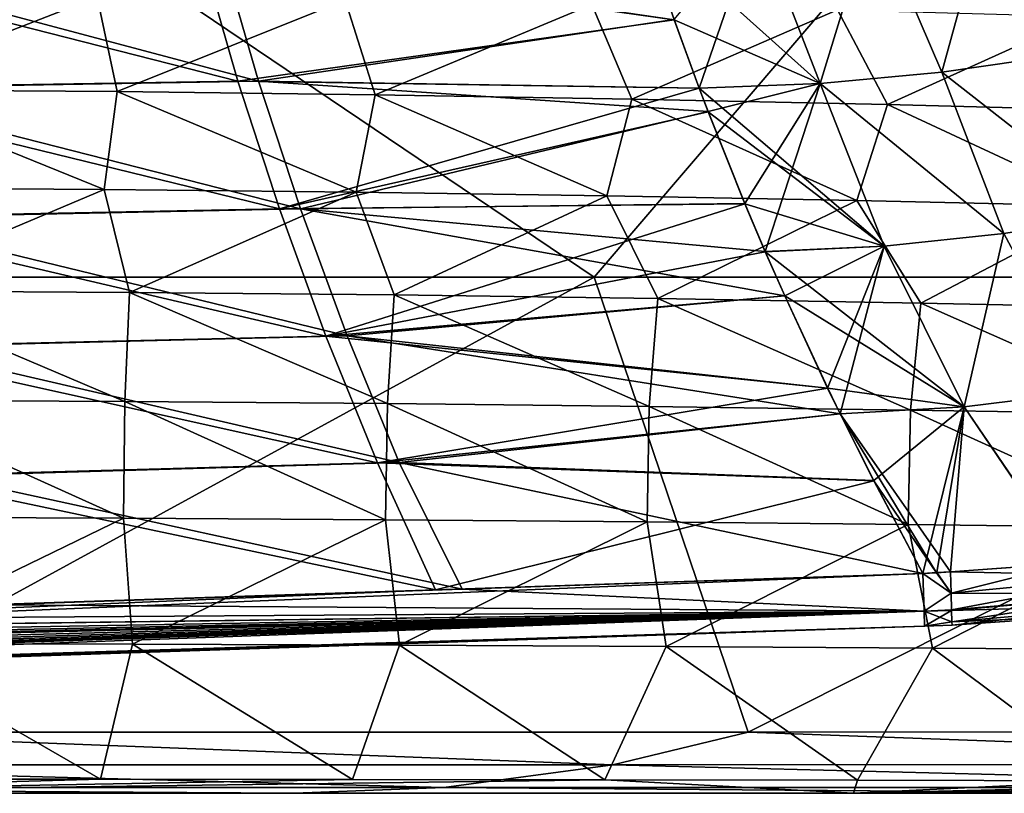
# Model space of a CAD drawing. Header units: metres. Extents: x -31 to 127, y -24 to 31.
# Tile 40 of 67: x 49.04 to 60.81, y -22.5 to -13.25. Entities that reach past the tile are written whole.
import ezdxf

# ---------------------------------------------------------------- set-up
doc = ezdxf.new("R2010")
doc.units = ezdxf.units.M
doc.layers.add('solid_13_381_041_XXX', color=7, linetype='CONTINUOUS')

msp = doc.modelspace()

# ---------------------------------------------------------------- linework, layer by layer
at = {"layer": 'solid_13_381_041_XXX'}
for points in [[(47.846725, -10.885892, 116.268684), (43.268173, -16.327322, 115.83757), (55.912693, -16.327396, 115.855812)], [(47.846725, -10.885892, 116.268684), (55.912693, -16.327396, 115.855812), (60.566761, -10.885867, 116.249474)], [(60.566761, -10.885867, 116.249474), (55.912693, -16.327396, 115.855812), (68.559952, -16.327156, 115.809196)], [(60.566761, -10.885867, 116.249474), (68.559952, -16.327156, 115.809196), (73.27639, -10.885633, 116.164307)], [(61.531563, -13.666023, 145.583328), (62.039822, -11.557172, 145.664322), (60.639996, -11.787284, 145.692368)], [(60.640144, -11.787297, 141.54361), (62.039944, -11.557183, 141.571655), (61.531776, -13.666027, 141.652664)], [(60.068489, -13.877871, 145.606079), (60.639996, -11.787284, 145.692368), (59.242271, -11.954195, 145.718872)], [(59.242447, -11.954212, 141.517105), (60.640144, -11.787297, 141.54361), (60.06871, -13.877886, 141.629913)], [(60.068489, -13.877871, 145.606079), (61.531563, -13.666023, 145.583328), (60.639996, -11.787284, 145.692368)], [(60.640144, -11.787297, 141.54361), (61.531776, -13.666027, 141.652664), (60.06871, -13.877886, 141.629913)], [(58.610779, -14.012058, 145.62735), (59.242271, -11.954195, 145.718872), (57.854031, -12.058277, 145.743744)], [(57.854229, -12.058301, 141.492233), (59.242447, -11.954212, 141.517105), (58.611004, -14.012083, 141.608627)], [(58.610779, -14.012058, 145.62735), (60.068489, -13.877871, 145.606079), (59.242271, -11.954195, 145.718872)], [(59.242447, -11.954212, 141.517105), (60.06871, -13.877886, 141.629913), (58.611004, -14.012083, 141.608627)], [(56.86887, -13.249575, 145.699265), (56.482548, -12.099583, 145.766907), (51.213303, -12.452137, 145.826126)], [(58.610779, -14.012058, 145.62735), (57.854031, -12.058277, 145.743744), (56.482548, -12.099583, 145.766907)], [(58.610779, -14.012058, 145.62735), (56.482548, -12.099583, 145.766907), (56.86887, -13.249575, 145.699265)], [(57.854229, -12.058301, 141.492233), (57.16703, -14.068088, 141.588882), (56.868286, -13.247325, 141.536575)], [(57.854229, -12.058301, 141.492233), (58.611004, -14.012083, 141.608627), (57.16703, -14.068088, 141.588882)], [(51.651386, -13.984022, 145.722672), (51.213303, -12.452137, 145.826126), (45.924709, -12.518907, 145.884079)], [(51.454575, -12.451957, 141.41304), (51.897186, -13.983225, 141.516098), (46.409554, -12.519257, 141.356995)], [(56.86887, -13.249575, 145.699265), (51.213303, -12.452137, 145.826126), (51.651386, -13.984022, 145.722672)], [(56.868286, -13.247325, 141.536575), (51.897186, -13.983225, 141.516098), (51.454575, -12.451957, 141.41304)], [(51.651386, -13.984022, 145.722672), (45.924709, -12.518907, 145.884079), (46.261185, -14.070492, 145.772095)], [(51.897186, -13.983225, 141.516098), (46.756229, -14.06997, 141.46843), (46.409554, -12.519257, 141.356995)], [(46.992611, -12.951582, 100.139198), (49.970207, -12.975032, 99.969177), (47.111385, -14.085571, 100.862579)], [(49.970207, -12.975032, 99.969177), (50.208309, -14.108931, 100.711189), (47.111385, -14.085571, 100.862579)], [(49.970207, -12.975032, 99.969177), (52.933525, -13.013206, 99.702156), (50.208309, -14.108931, 100.711189)], [(52.933525, -13.013206, 99.702156), (53.291382, -14.146961, 100.473869), (50.208309, -14.108931, 100.711189)], [(52.933525, -13.013206, 99.702156), (55.883286, -13.065361, 99.351517), (53.291382, -14.146961, 100.473869)], [(55.883286, -13.065361, 99.351517), (56.361221, -14.198928, 100.162872), (53.291382, -14.146961, 100.473869)], [(55.883286, -13.065361, 99.351517), (58.820217, -13.130751, 98.930634), (56.361221, -14.198928, 100.162872)], [(58.820217, -13.130751, 98.930634), (59.418438, -14.264087, 99.790482), (56.361221, -14.198928, 100.162872)], [(58.820217, -13.130751, 98.930634), (61.745182, -13.208436, 98.452927), (59.418438, -14.264087, 99.790482)], [(57.166859, -14.068195, 145.647079), (56.86887, -13.249575, 145.699265), (51.651386, -13.984022, 145.722672)], [(56.868286, -13.247325, 141.536575), (57.16703, -14.068088, 141.588882), (51.897186, -13.983225, 141.516098)], [(58.610779, -14.012058, 145.62735), (56.86887, -13.249575, 145.699265), (57.166859, -14.068195, 145.647079)], [(61.745182, -13.208436, 98.452927), (62.463837, -14.341444, 99.368996), (59.418438, -14.264087, 99.790482)], [(62.238541, -15.57372, 145.462875), (61.531563, -13.666023, 145.583328), (60.068489, -13.877871, 145.606079)], [(60.06871, -13.877886, 141.629913), (61.531776, -13.666027, 141.652664), (62.238667, -15.573742, 141.773102)], [(60.808624, -15.806059, 145.479248), (60.068489, -13.877871, 145.606079), (58.610779, -14.012058, 145.62735)], [(58.611004, -14.012083, 141.608627), (60.06871, -13.877886, 141.629913), (60.808788, -15.806084, 141.756729)], [(60.808624, -15.806059, 145.479248), (62.238541, -15.57372, 145.462875), (60.068489, -13.877871, 145.606079)], [(60.06871, -13.877886, 141.629913), (62.238667, -15.573742, 141.773102), (60.808788, -15.806084, 141.756729)], [(52.148441, -15.510435, 145.606888), (51.651386, -13.984022, 145.722672), (46.261185, -14.070492, 145.772095)], [(51.897186, -13.983225, 141.516098), (52.399078, -15.508886, 141.631439), (46.756229, -14.06997, 141.46843)], [(57.166859, -14.068195, 145.647079), (51.651386, -13.984022, 145.722672), (52.148441, -15.510435, 145.606888)], [(57.272717, -14.346362, 141.607391), (52.399078, -15.508886, 141.631439), (51.897186, -13.983225, 141.516098)], [(57.16703, -14.068088, 141.588882), (57.272717, -14.346362, 141.607391), (51.897186, -13.983225, 141.516098)], [(52.148441, -15.510435, 145.606888), (46.261185, -14.070492, 145.772095), (46.647556, -15.619126, 145.646759)], [(52.399078, -15.508886, 141.631439), (47.153904, -15.61753, 141.59314), (46.756229, -14.06997, 141.46843)], [(47.111385, -14.085571, 100.862579), (50.054657, -15.278364, 101.578613), (47.033287, -15.25833, 101.692635)], [(47.111385, -14.085571, 100.862579), (50.208309, -14.108931, 100.711189), (50.054657, -15.278364, 101.578613)], [(50.208309, -14.108931, 100.711189), (53.06451, -15.311021, 101.399414), (50.054657, -15.278364, 101.578613)], [(50.208309, -14.108931, 100.711189), (53.291382, -14.146961, 100.473869), (53.06451, -15.311021, 101.399414)], [(57.273453, -14.348833, 145.628418), (57.166859, -14.068195, 145.647079), (52.148441, -15.510435, 145.606888)], [(59.378735, -15.955881, 145.494568), (58.610779, -14.012058, 145.62735), (57.166859, -14.068195, 145.647079)], [(59.378735, -15.955881, 145.494568), (57.166859, -14.068195, 145.647079), (57.273453, -14.348833, 145.628418)], [(58.611004, -14.012083, 141.608627), (57.272717, -14.346362, 141.607391), (57.16703, -14.068088, 141.588882)], [(58.611004, -14.012083, 141.608627), (57.712803, -15.447145, 141.684448), (57.272717, -14.346362, 141.607391)], [(58.611004, -14.012083, 141.608627), (57.956741, -16.022083, 141.727173), (57.712803, -15.447145, 141.684448)], [(58.611004, -14.012083, 141.608627), (59.378933, -15.955912, 141.741409), (57.956741, -16.022083, 141.727173)], [(59.378735, -15.955881, 145.494568), (60.808624, -15.806059, 145.479248), (58.610779, -14.012058, 145.62735)], [(58.611004, -14.012083, 141.608627), (60.808788, -15.806084, 141.756729), (59.378933, -15.955912, 141.741409)], [(53.291382, -14.146961, 100.473869), (56.063248, -15.355701, 101.163887), (53.06451, -15.311021, 101.399414)], [(53.291382, -14.146961, 100.473869), (56.361221, -14.198928, 100.162872), (56.063248, -15.355701, 101.163887)], [(56.361221, -14.198928, 100.162872), (59.051277, -15.411804, 100.880898), (56.063248, -15.355701, 101.163887)], [(56.361221, -14.198928, 100.162872), (59.418438, -14.264087, 99.790482), (59.051277, -15.411804, 100.880898)], [(57.713715, -15.449848, 145.551331), (57.273453, -14.348833, 145.628418), (52.148441, -15.510435, 145.606888)], [(57.272717, -14.346362, 141.607391), (57.712803, -15.447145, 141.684448), (52.399078, -15.508886, 141.631439)], [(59.378735, -15.955881, 145.494568), (57.273453, -14.348833, 145.628418), (57.713715, -15.449848, 145.551331)], [(59.418438, -14.264087, 99.790482), (62.029114, -15.478576, 100.559334), (59.051277, -15.411804, 100.880898)], [(59.418438, -14.264087, 99.790482), (62.463837, -14.341444, 99.368996), (62.029114, -15.478576, 100.559334)], [(47.033287, -15.25833, 101.692635), (50.054657, -15.278364, 101.578613), (47.184166, -16.490271, 102.652817)], [(50.054657, -15.278364, 101.578613), (50.357441, -16.509449, 102.559677), (47.184166, -16.490271, 102.652817)], [(50.054657, -15.278364, 101.578613), (53.06451, -15.311021, 101.399414), (50.357441, -16.509449, 102.559677)], [(53.06451, -15.311021, 101.399414), (53.520134, -16.540678, 102.413643), (50.357441, -16.509449, 102.559677)], [(53.06451, -15.311021, 101.399414), (56.063248, -15.355701, 101.163887), (53.520134, -16.540678, 102.413643)], [(56.063248, -15.355701, 101.163887), (56.672546, -16.583357, 102.222244), (53.520134, -16.540678, 102.413643)], [(56.063248, -15.355701, 101.163887), (59.051277, -15.411804, 100.880898), (56.672546, -16.583357, 102.222244)], [(59.051277, -15.411804, 100.880898), (59.814983, -16.636879, 101.993011), (56.672546, -16.583357, 102.222244)], [(59.051277, -15.411804, 100.880898), (62.029114, -15.478576, 100.559334), (59.814983, -16.636879, 101.993011)], [(52.704472, -17.031374, 145.47876), (52.148441, -15.510435, 145.606888), (46.647556, -15.619126, 145.646759)], [(52.399078, -15.508886, 141.631439), (52.960251, -17.028942, 141.759048), (47.153904, -15.61753, 141.59314)], [(57.713715, -15.449848, 145.551331), (52.148441, -15.510435, 145.606888), (52.704472, -17.031374, 145.47876)], [(57.712803, -15.447145, 141.684448), (57.956741, -16.022083, 141.727173), (52.399078, -15.508886, 141.631439)], [(58.189129, -16.549597, 141.767853), (52.960251, -17.028942, 141.759048), (52.399078, -15.508886, 141.631439)], [(57.956741, -16.022083, 141.727173), (58.189129, -16.549597, 141.767853), (52.399078, -15.508886, 141.631439)], [(57.956772, -16.022655, 145.508774), (57.713715, -15.449848, 145.551331), (52.704472, -17.031374, 145.47876)], [(59.378735, -15.955881, 145.494568), (57.713715, -15.449848, 145.551331), (57.956772, -16.022655, 145.508774)], [(62.029114, -15.478576, 100.559334), (62.947922, -16.700434, 101.733498), (59.814983, -16.636879, 101.993011)], [(52.704472, -17.031374, 145.47876), (46.647556, -15.619126, 145.646759), (47.08382, -17.16481, 145.508072)], [(52.960251, -17.028942, 141.759048), (47.602581, -17.161936, 141.73114), (47.153904, -15.61753, 141.59314)], [(60.808624, -15.806059, 145.479248), (61.820148, -17.694164, 145.333679), (62.238541, -15.57372, 145.462875)], [(60.808788, -15.806084, 141.756729), (62.238667, -15.573742, 141.773102), (61.820526, -17.694159, 141.902313)], [(59.378735, -15.955881, 145.494568), (60.335781, -17.877272, 145.343201), (60.808624, -15.806059, 145.479248)], [(59.378933, -15.955912, 141.741409), (60.808788, -15.806084, 141.756729), (60.33609, -17.877295, 141.892776)], [(60.808624, -15.806059, 145.479248), (60.335781, -17.877272, 145.343201), (61.820148, -17.694164, 145.333679)], [(60.808788, -15.806084, 141.756729), (61.820526, -17.694159, 141.902313), (60.33609, -17.877295, 141.892776)], [(59.378933, -15.955912, 141.741409), (58.189129, -16.549597, 141.767853), (57.956741, -16.022083, 141.727173)], [(59.378735, -15.955881, 145.494568), (57.956772, -16.022655, 145.508774), (60.335781, -17.877272, 145.343201)], [(59.378933, -15.955912, 141.741409), (58.702263, -17.653637, 141.857712), (58.189129, -16.549597, 141.767853)], [(59.378933, -15.955912, 141.741409), (58.852036, -17.961851, 141.883942), (58.702263, -17.653637, 141.857712)], [(59.378933, -15.955912, 141.741409), (60.33609, -17.877295, 141.892776), (58.852036, -17.961851, 141.883942)], [(58.190231, -16.55254, 145.46788), (57.956772, -16.022655, 145.508774), (52.704472, -17.031374, 145.47876)], [(60.335781, -17.877272, 145.343201), (57.956772, -16.022655, 145.508774), (58.190231, -16.55254, 145.46788)], [(55.912693, -16.327396, 115.855812), (43.268173, -16.327322, 115.83757), (45.951462, -21.768784, 115.377289)], [(55.912693, -16.327396, 115.855812), (45.951462, -21.768784, 115.377289), (57.750713, -21.768858, 115.377327)], [(68.559952, -16.327156, 115.809196), (55.912693, -16.327396, 115.855812), (57.750713, -21.768858, 115.377327)], [(68.559952, -16.327156, 115.809196), (57.750713, -21.768858, 115.377327), (69.516548, -21.763664, 115.371498)], [(47.184166, -16.490271, 102.652817), (50.300949, -17.813694, 103.733627), (47.154629, -17.798225, 103.795975)], [(47.184166, -16.490271, 102.652817), (50.357441, -16.509449, 102.559677), (50.300949, -17.813694, 103.733627)], [(50.357441, -16.509449, 102.559677), (53.439133, -17.838873, 103.635735), (50.300949, -17.813694, 103.733627)], [(50.357441, -16.509449, 102.559677), (53.520134, -16.540678, 102.413643), (53.439133, -17.838873, 103.635735)], [(58.703583, -17.65683, 145.377991), (58.190231, -16.55254, 145.46788), (52.704472, -17.031374, 145.47876)], [(58.189129, -16.549597, 141.767853), (58.702263, -17.653637, 141.857712), (52.960251, -17.028942, 141.759048)], [(53.520134, -16.540678, 102.413643), (56.569351, -17.87328, 103.507202), (53.439133, -17.838873, 103.635735)], [(53.520134, -16.540678, 102.413643), (56.672546, -16.583357, 102.222244), (56.569351, -17.87328, 103.507202)], [(56.672546, -16.583357, 102.222244), (59.691776, -17.916416, 103.352959), (56.569351, -17.87328, 103.507202)], [(56.672546, -16.583357, 102.222244), (59.814983, -16.636879, 101.993011), (59.691776, -17.916416, 103.352959)], [(60.335781, -17.877272, 145.343201), (58.190231, -16.55254, 145.46788), (58.703583, -17.65683, 145.377991)], [(59.814983, -16.636879, 101.993011), (62.80669, -17.967663, 103.177948), (59.691776, -17.916416, 103.352959)], [(59.814983, -16.636879, 101.993011), (62.947922, -16.700434, 101.733498), (62.80669, -17.967663, 103.177948)], [(53.319477, -18.546839, 145.338318), (52.704472, -17.031374, 145.47876), (47.08382, -17.16481, 145.508072)], [(52.960251, -17.028942, 141.759048), (53.580696, -18.543392, 141.898956), (47.602581, -17.161936, 141.73114)], [(58.703583, -17.65683, 145.377991), (52.704472, -17.031374, 145.47876), (53.319477, -18.546839, 145.338318)], [(58.852036, -17.961851, 141.883942), (53.580696, -18.543392, 141.898956), (52.960251, -17.028942, 141.759048)], [(58.702263, -17.653637, 141.857712), (58.852036, -17.961851, 141.883942), (52.960251, -17.028942, 141.759048)], [(53.319477, -18.546839, 145.338318), (47.08382, -17.16481, 145.508072), (47.569984, -18.707544, 145.356049)], [(53.580696, -18.543392, 141.898956), (48.102257, -18.703188, 141.882416), (47.602581, -17.161936, 141.73114)], [(58.852402, -17.963047, 145.351944), (58.703583, -17.65683, 145.377991), (53.319477, -18.546839, 145.338318)], [(60.335781, -17.877272, 145.343201), (58.703583, -17.65683, 145.377991), (58.852402, -17.963047, 145.351944)], [(61.820148, -17.694164, 145.333679), (60.335781, -17.877272, 145.343201), (61.602703, -19.748417, 145.175064)], [(60.33609, -17.877295, 141.892776), (61.820526, -17.694159, 141.902313), (61.608467, -19.747353, 142.060883)], [(47.154629, -17.798225, 103.795975), (50.282597, -19.210964, 105.129539), (47.144146, -19.199522, 105.165878)], [(47.154629, -17.798225, 103.795975), (50.300949, -17.813694, 103.733627), (50.282597, -19.210964, 105.129539)], [(50.300949, -17.813694, 103.733627), (53.415432, -19.22957, 105.072418), (50.282597, -19.210964, 105.129539)], [(50.300949, -17.813694, 103.733627), (53.439133, -17.838873, 103.635735), (53.415432, -19.22957, 105.072418)], [(53.439133, -17.838873, 103.635735), (56.542736, -19.254953, 104.997345), (53.415432, -19.22957, 105.072418)], [(53.439133, -17.838873, 103.635735), (56.569351, -17.87328, 103.507202), (56.542736, -19.254953, 104.997345)], [(56.569351, -17.87328, 103.507202), (59.664585, -19.28673, 104.907127), (56.542736, -19.254953, 104.997345)], [(56.569351, -17.87328, 103.507202), (59.691776, -17.916416, 103.352959), (59.664585, -19.28673, 104.907127)], [(60.33609, -17.877295, 141.892776), (59.2528, -18.759182, 141.954117), (58.852036, -17.961851, 141.883942)], [(60.335781, -17.877272, 145.343201), (58.852402, -17.963047, 145.351944), (60.169559, -19.853006, 145.178299)], [(60.33609, -17.877295, 141.892776), (59.841999, -19.872919, 142.050934), (59.2528, -18.759182, 141.954117)], [(60.33609, -17.877295, 141.892776), (60.005585, -19.860367, 142.057526), (59.841999, -19.872919, 142.050934)], [(60.33609, -17.877295, 141.892776), (60.169559, -19.853008, 142.057678), (60.005585, -19.860367, 142.057526)], [(60.335781, -17.877272, 145.343201), (60.169559, -19.853006, 145.178299), (61.602703, -19.748417, 145.175064)], [(60.33609, -17.877295, 141.892776), (61.608467, -19.747353, 142.060883), (60.169559, -19.853008, 142.057678)], [(59.254353, -18.762634, 145.281555), (58.852402, -17.963047, 145.351944), (53.319477, -18.546839, 145.338318)], [(58.852036, -17.961851, 141.883942), (59.2528, -18.759182, 141.954117), (53.580696, -18.543392, 141.898956)], [(58.852402, -17.963047, 145.351944), (60.005257, -19.862122, 145.178284), (60.169559, -19.853006, 145.178299)], [(59.254353, -18.762634, 145.281555), (60.005257, -19.862122, 145.178284), (58.852402, -17.963047, 145.351944)], [(59.691776, -17.916416, 103.352959), (62.781132, -19.32444, 104.804611), (59.664585, -19.28673, 104.907127)], [(59.691776, -17.916416, 103.352959), (62.80669, -17.967663, 103.177948), (62.781132, -19.32444, 104.804611)], [(53.319477, -18.546839, 145.338318), (47.569984, -18.707544, 145.356049), (54.014462, -20.06531, 145.185593)], [(53.580696, -18.543392, 141.898956), (54.331573, -20.058249, 142.050812), (48.102257, -18.703188, 141.882416)], [(59.254353, -18.762634, 145.281555), (53.319477, -18.546839, 145.338318), (54.014462, -20.06531, 145.185593)], [(59.841999, -19.872919, 142.050934), (54.331573, -20.058249, 142.050812), (53.580696, -18.543392, 141.898956)], [(59.2528, -18.759182, 141.954117), (59.841999, -19.872919, 142.050934), (53.580696, -18.543392, 141.898956)], [(47.569984, -18.707544, 145.356049), (48.134224, -20.263077, 145.18576), (54.014462, -20.06531, 145.185593)], [(54.331573, -20.058249, 142.050812), (48.744469, -20.246157, 142.050674), (48.102257, -18.703188, 141.882416)], [(59.254353, -18.762634, 145.281555), (54.014462, -20.06531, 145.185593), (59.841843, -19.869894, 145.178375)], [(59.254353, -18.762634, 145.281555), (59.841843, -19.869894, 145.178375), (60.005257, -19.862122, 145.178284)], [(47.144146, -19.199522, 105.165878), (50.282597, -19.210964, 105.129539), (47.197369, -20.708334, 106.813217)], [(50.282597, -19.210964, 105.129539), (50.391689, -20.715534, 106.797592), (47.197369, -20.708334, 106.813217)], [(50.282597, -19.210964, 105.129539), (53.415432, -19.22957, 105.072418), (50.391689, -20.715534, 106.797592)], [(53.415432, -19.22957, 105.072418), (53.582993, -20.727177, 106.773041), (50.391689, -20.715534, 106.797592)], [(53.415432, -19.22957, 105.072418), (56.542736, -19.254953, 104.997345), (53.582993, -20.727177, 106.773041)], [(56.542736, -19.254953, 104.997345), (56.771301, -20.742973, 106.740814), (53.582993, -20.727177, 106.773041)], [(56.542736, -19.254953, 104.997345), (59.664585, -19.28673, 104.907127), (56.771301, -20.742973, 106.740814)], [(59.664585, -19.28673, 104.907127), (59.95665, -20.762632, 106.702126), (56.771301, -20.742973, 106.740814)], [(59.664585, -19.28673, 104.907127), (62.781132, -19.32444, 104.804611), (59.95665, -20.762632, 106.702126)], [(62.781132, -19.32444, 104.804611), (63.139103, -20.785818, 106.658226), (59.95665, -20.762632, 106.702126)], [(61.608467, -19.747353, 142.060883), (60.17791, -20.106621, 142.131149), (60.169559, -19.853008, 142.057678)], [(62.375221, -19.896698, 145.106445), (61.602703, -19.748417, 145.175064), (60.169559, -19.853006, 145.178299)], [(61.608467, -19.747353, 142.060883), (62.375271, -19.897175, 142.129761), (60.17791, -20.106621, 142.131149)], [(59.841843, -19.869894, 145.178375), (1.113879, -22.296858, 144.957352), (59.856174, -20.322128, 144.954575)], [(54.014462, -20.06531, 145.185593), (1.113879, -22.296858, 144.957352), (59.841843, -19.869894, 145.178375)], [(54.331573, -20.058249, 142.050812), (59.841999, -19.872919, 142.050934), (59.856098, -20.31979, 142.278778)], [(60.005257, -19.862122, 145.178284), (59.841843, -19.869894, 145.178375), (60.177895, -20.10615, 145.105072)], [(59.841843, -19.869894, 145.178375), (59.856174, -20.322128, 144.954575), (60.177895, -20.10615, 145.105072)], [(60.005585, -19.860367, 142.057526), (60.17791, -20.106621, 142.131149), (59.841999, -19.872919, 142.050934)], [(60.17791, -20.106621, 142.131149), (59.856098, -20.31979, 142.278778), (59.841999, -19.872919, 142.050934)], [(60.005257, -19.862122, 145.178284), (60.177895, -20.10615, 145.105072), (60.169559, -19.853006, 145.178299)], [(60.005585, -19.860367, 142.057526), (60.169559, -19.853008, 142.057678), (60.17791, -20.106621, 142.131149)], [(60.177895, -20.10615, 145.105072), (62.375221, -19.896698, 145.106445), (60.169559, -19.853006, 145.178299)], [(62.406273, -20.113554, 144.940964), (62.375221, -19.896698, 145.106445), (60.177895, -20.10615, 145.105072)], [(60.184216, -20.305964, 142.283325), (60.17791, -20.106621, 142.131149), (62.375271, -19.897175, 142.129761)], [(62.4063, -20.113916, 142.29541), (60.184216, -20.305964, 142.283325), (62.375271, -19.897175, 142.129761)], [(54.014462, -20.06531, 145.185593), (48.134224, -20.263077, 145.18576), (1.113879, -22.296858, 144.957352)], [(48.744469, -20.246157, 142.050674), (54.331573, -20.058249, 142.050812), (59.856098, -20.31979, 142.278778)], [(60.184216, -20.305964, 142.283325), (59.856098, -20.31979, 142.278778), (60.17791, -20.106621, 142.131149)], [(59.856174, -20.322128, 144.954575), (60.18449, -20.314869, 144.942673), (60.177895, -20.10615, 145.105072)], [(62.406273, -20.113554, 144.940964), (60.177895, -20.10615, 145.105072), (60.18449, -20.314869, 144.942673)], [(62.4063, -20.113916, 142.29541), (60.188393, -20.449274, 142.523926), (60.184216, -20.305964, 142.283325)], [(60.18449, -20.314869, 144.942673), (62.425625, -20.250784, 144.703964), (62.406273, -20.113554, 144.940964)], [(62.4063, -20.113916, 142.29541), (62.425625, -20.250954, 142.532501), (60.188393, -20.449274, 142.523926)], [(59.856174, -20.322128, 144.954575), (1.113879, -22.296858, 144.957352), (1.120387, -22.47504, 144.479614)], [(59.856174, -20.322128, 144.954575), (1.120387, -22.47504, 144.479614), (59.86158, -20.49943, 144.478638)], [(8.630763, -22.087725, 142.33316), (59.856098, -20.31979, 142.278778), (59.861588, -20.49943, 142.754532)], [(8.630763, -22.087725, 142.33316), (9.736932, -21.995373, 142.266724), (59.856098, -20.31979, 142.278778)], [(9.736932, -21.995373, 142.266724), (10.834661, -21.892166, 142.204803), (59.856098, -20.31979, 142.278778)], [(10.834661, -21.892166, 142.204803), (11.923569, -21.778154, 142.149704), (59.856098, -20.31979, 142.278778)], [(11.923569, -21.778154, 142.149704), (13.004807, -21.653484, 142.10376), (59.856098, -20.31979, 142.278778)], [(13.004807, -21.653484, 142.10376), (14.078409, -21.519058, 142.069626), (59.856098, -20.31979, 142.278778)], [(14.078409, -21.519058, 142.069626), (15.144424, -21.376392, 142.049942), (59.856098, -20.31979, 142.278778)], [(59.856098, -20.31979, 142.278778), (15.144424, -21.376392, 142.049942), (20.761824, -21.187376, 142.050049)], [(59.856098, -20.31979, 142.278778), (20.761824, -21.187376, 142.050049), (26.356091, -20.999163, 142.050171)], [(59.856098, -20.31979, 142.278778), (26.356091, -20.999163, 142.050171), (31.921873, -20.811934, 142.050293)], [(59.856098, -20.31979, 142.278778), (31.921873, -20.811934, 142.050293), (37.461452, -20.62562, 142.050415)], [(59.856098, -20.31979, 142.278778), (37.461452, -20.62562, 142.050415), (37.758751, -20.615622, 142.05043)], [(59.856098, -20.31979, 142.278778), (37.758751, -20.615622, 142.05043), (43.118927, -20.435356, 142.050552)], [(43.118927, -20.435356, 142.050552), (48.744469, -20.246157, 142.050674), (59.856098, -20.31979, 142.278778)], [(60.184216, -20.305964, 142.283325), (60.188393, -20.449274, 142.523926), (59.856098, -20.31979, 142.278778)], [(60.188393, -20.449274, 142.523926), (59.861588, -20.49943, 142.754532), (59.856098, -20.31979, 142.278778)], [(59.856174, -20.322128, 144.954575), (59.86158, -20.49943, 144.478638), (60.18449, -20.314869, 144.942673)], [(60.18449, -20.314869, 144.942673), (59.86158, -20.49943, 144.478638), (60.188389, -20.449097, 144.712555)], [(60.18449, -20.314869, 144.942673), (60.188389, -20.449097, 144.712555), (62.425625, -20.250784, 144.703964)], [(62.425625, -20.250784, 144.703964), (60.188389, -20.449097, 144.712555), (61.617783, -20.390219, 144.477982)], [(60.188393, -20.449274, 142.523926), (62.425625, -20.250954, 142.532501), (60.189072, -20.488417, 142.754868)], [(62.425625, -20.250954, 142.532501), (61.606861, -20.39135, 142.757996), (60.189072, -20.488417, 142.754868)], [(60.188389, -20.449097, 144.712555), (59.86158, -20.49943, 144.478638), (60.189072, -20.488417, 144.478989)], [(60.188393, -20.449274, 142.523926), (60.189072, -20.488417, 142.754868), (59.861588, -20.49943, 142.754532)], [(60.188389, -20.449097, 144.712555), (60.189072, -20.488417, 144.478989), (61.617783, -20.390219, 144.477982)], [(61.606861, -20.39135, 142.757996), (61.617783, -20.390219, 144.477982), (60.189072, -20.488417, 144.478989)], [(61.606861, -20.39135, 142.757996), (60.189072, -20.488417, 144.478989), (60.189072, -20.488417, 142.754868)], [(1.120387, -22.47504, 144.479614), (30.87845, -21.474203, 142.737457), (59.861588, -20.49943, 142.754532)], [(59.86158, -20.49943, 144.478638), (1.120387, -22.47504, 144.479614), (59.861588, -20.49943, 142.754532)], [(3.030212, -22.405342, 142.658524), (59.861588, -20.49943, 142.754532), (30.87845, -21.474203, 142.737457)], [(3.030212, -22.405342, 142.658524), (4.158726, -22.357315, 142.599197), (59.861588, -20.49943, 142.754532)], [(4.158726, -22.357315, 142.599197), (5.282775, -22.302828, 142.53598), (59.861588, -20.49943, 142.754532)], [(5.282775, -22.302828, 142.53598), (6.402317, -22.240614, 142.469788), (59.861588, -20.49943, 142.754532)], [(6.402317, -22.240614, 142.469788), (7.518453, -22.169291, 142.401627), (59.861588, -20.49943, 142.754532)], [(7.518453, -22.169291, 142.401627), (8.630763, -22.087725, 142.33316), (59.861588, -20.49943, 142.754532)], [(60.189072, -20.488417, 142.754868), (59.86158, -20.49943, 144.478638), (59.861588, -20.49943, 142.754532)], [(60.189072, -20.488417, 142.754868), (60.189072, -20.488417, 144.478989), (59.86158, -20.49943, 144.478638)], [(47.197369, -20.708334, 106.813217), (50.010994, -22.331493, 108.782249), (47.003387, -22.32958, 108.781471)], [(47.197369, -20.708334, 106.813217), (50.391689, -20.715534, 106.797592), (50.010994, -22.331493, 108.782249)], [(50.391689, -20.715534, 106.797592), (53.022823, -22.334669, 108.783569), (50.010994, -22.331493, 108.782249)], [(50.391689, -20.715534, 106.797592), (53.582993, -20.727177, 106.773041), (53.022823, -22.334669, 108.783569)], [(53.582993, -20.727177, 106.773041), (56.038868, -22.338791, 108.785332), (53.022823, -22.334669, 108.783569)], [(53.582993, -20.727177, 106.773041), (56.771301, -20.742973, 106.740814), (56.038868, -22.338791, 108.785332)], [(56.771301, -20.742973, 106.740814), (59.059132, -22.343737, 108.787514), (56.038868, -22.338791, 108.785332)], [(56.771301, -20.742973, 106.740814), (59.95665, -20.762632, 106.702126), (59.059132, -22.343737, 108.787514)], [(59.95665, -20.762632, 106.702126), (62.083611, -22.34938, 108.790077), (59.059132, -22.343737, 108.787514)], [(59.95665, -20.762632, 106.702126), (63.139103, -20.785818, 106.658226), (62.083611, -22.34938, 108.790077)], [(45.951462, -21.768784, 115.377289), (43.915634, -22.159113, 115.275261), (56.133366, -22.159655, 115.275261)], [(57.750713, -21.768858, 115.377327), (45.951462, -21.768784, 115.377289), (56.133366, -22.159655, 115.275261)], [(57.750713, -21.768858, 115.377327), (56.133366, -22.159655, 115.275261), (68.350426, -22.156767, 115.271774)], [(69.516548, -21.763664, 115.371498), (57.750713, -21.768858, 115.377327), (68.350426, -22.156767, 115.271774)], [(43.915634, -22.159113, 115.275261), (41.394211, -22.432188, 114.976074), (54.115719, -22.432381, 114.977875)], [(56.133366, -22.159655, 115.275261), (43.915634, -22.159113, 115.275261), (54.115719, -22.432381, 114.977875)], [(56.133366, -22.159655, 115.275261), (54.115719, -22.432381, 114.977875), (66.837425, -22.431854, 114.974274)], [(68.350426, -22.156767, 115.271774), (56.133366, -22.159655, 115.275261), (66.837425, -22.431854, 114.974274)], [(47.003387, -22.32958, 108.781471), (50.010994, -22.331493, 108.782249), (44, -22.5, 109.275711)], [(50.010994, -22.331493, 108.782249), (53.022823, -22.334669, 108.783569), (44, -22.5, 109.275711)], [(53.022823, -22.334669, 108.783569), (56.038868, -22.338791, 108.785332), (44, -22.5, 109.275711)], [(56.038868, -22.338791, 108.785332), (59.012482, -22.5, 109.261055), (44, -22.5, 109.275711)], [(56.038868, -22.338791, 108.785332), (59.059132, -22.343737, 108.787514), (59.012482, -22.5, 109.261055)], [(59.059132, -22.343737, 108.787514), (62.083611, -22.34938, 108.790077), (59.012482, -22.5, 109.261055)], [(62.083611, -22.34938, 108.790077), (65.112236, -22.355568, 108.792999), (59.012482, -22.5, 109.261055)], [(65.112236, -22.355568, 108.792999), (68.14418, -22.362125, 108.796227), (59.012482, -22.5, 109.261055)], [(68.14418, -22.362125, 108.796227), (71.179756, -22.368883, 108.799736), (59.012482, -22.5, 109.261055)], [(41.394211, -22.432188, 114.976074), (39.285168, -22.5, 114.568611), (52.330032, -22.5, 114.568611)], [(54.115719, -22.432381, 114.977875), (41.394211, -22.432188, 114.976074), (52.330032, -22.5, 114.568611)], [(54.115719, -22.432381, 114.977875), (52.330032, -22.5, 114.568611), (62.777561, -22.5, 114.568611)], [(66.837425, -22.431854, 114.974274), (54.115719, -22.432381, 114.977875), (62.777561, -22.5, 114.568611)], [(71.179756, -22.368883, 108.799736), (74.172211, -22.5, 109.232124), (59.012482, -22.5, 109.261055)], [(52.330032, -22.5, 114.568611), (39.285168, -22.5, 114.568611), (44, -22.5, 109.275711)], [(52.330032, -22.5, 114.568611), (44, -22.5, 109.275711), (59.012482, -22.5, 109.261055)], [(62.777561, -22.5, 114.568611), (52.330032, -22.5, 114.568611), (59.012482, -22.5, 109.261055)], [(62.777561, -22.5, 114.568611), (59.012482, -22.5, 109.261055), (74.172211, -22.5, 109.232124)]]:
    msp.add_3dface(points, dxfattribs=at)

doc.saveas('drawing.dxf')
